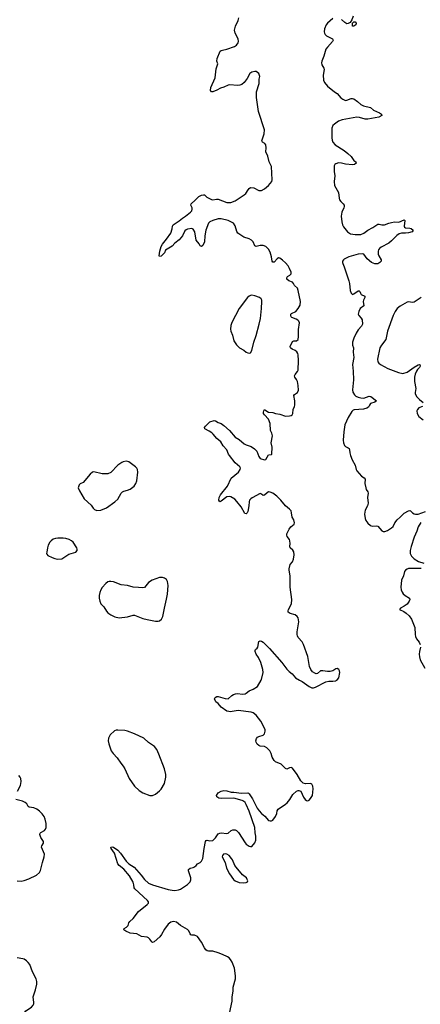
# Model space of a CAD drawing. Header units: inches. Extents: x 1954800 to 2060275, y 904969 to 1016298.
# Tile 25 of 77: x 2030428 to 2036160, y 915364 to 929441. Entities that reach past the tile are written whole.
import ezdxf

# ---------------------------------------------------------------- set-up
doc = ezdxf.new("R2010")
doc.units = ezdxf.units.IN
doc.header["$MEASUREMENT"] = 0
doc.layers.add('C0931', color=7, linetype='Continuous')
doc.layers.add('C0932', color=7, linetype='Continuous')

msp = doc.modelspace()

# ---------------------------------------------------------------- linework, layer by layer
at = {"layer": 'C0931', "color": 6}
for points, elevation in [([(2033428, 915232), (2033468, 915410), (2033468, 915470), (2033482, 915550), (2033482, 915610), (2033514, 915730), (2033516, 915770), (2033500, 915880), (2033466, 915966), (2033446, 916006), (2033424, 916030), (2033403, 916043), (2033330, 916078), (2033270, 916100), (2033190, 916122), (2033130, 916123), (2033109, 916128), (2033090, 916145), (2033072, 916170), (2033031, 916250), (2032971, 916331), (2032930, 916350), (2032890, 916350), (2032878, 916358), (2032866, 916370), (2032850, 916413), (2032830, 916434), (2032730, 916490), (2032670, 916536), (2032630, 916549), (2032590, 916540), (2032552, 916510), (2032500, 916440), (2032458, 916362), (2032432, 916328), (2032350, 916255), (2032330, 916249), (2032318, 916258), (2032290, 916296), (2032270, 916315), (2032250, 916324), (2032170, 916335), (2032102, 916370), (2032010, 916383), (2031945, 916410), (2031916, 916430), (2031921, 916450), (2031954, 916466), (2031982, 916490), (2031988, 916530), (2032002, 916550), (2032051, 916590), (2032130, 916692), (2032253, 916790), (2032269, 916810), (2032269, 916830), (2032258, 916850), (2032074, 917014), (2032065, 917030), (2032062, 917070), (2032051, 917110), (2032000, 917200), (2031917, 917297), (2031849, 917350), (2031830, 917374), (2031783, 917523), (2031737, 917590), (2031730, 917610), (2031750, 917617), (2031770, 917610), (2031830, 917570), (2031870, 917526), (2031950, 917410), (2031991, 917371), (2032065, 917325), (2032168, 917208), (2032212, 917150), (2032270, 917097), (2032330, 917070), (2032553, 917007), (2032610, 916995), (2032650, 916993), (2032701, 916999), (2032731, 917009), (2032830, 917075), (2032866, 917114), (2032876, 917144), (2032877, 917170), (2032845, 917270), (2032845, 917290), (2032869, 917310), (2032910, 917320), (2032929, 917331), (2032952, 917348), (2032970, 917373), (2033010, 917393), (2033031, 917410), (2033046, 917450), (2033066, 917590), (2033085, 917690), (2033095, 917705), (2033110, 917710), (2033150, 917702), (2033190, 917706), (2033230, 917743), (2033270, 917799), (2033290, 917812), (2033310, 917814), (2033390, 917805), (2033410, 917813), (2033453, 917850), (2033477, 917857), (2033510, 917858), (2033530, 917850), (2033558, 917818), (2033652, 917672), (2033670, 917653), (2033710, 917626), (2033730, 917619), (2033750, 917621), (2033790, 917671), (2033805, 917710), (2033807, 917770), (2033797, 917817), (2033793, 917890), (2033710, 918125), (2033670, 918220), (2033653, 918250), (2033630, 918270), (2033610, 918279), (2033490, 918310), (2033310, 918306), (2033275, 918310), (2033247, 918330), (2033245, 918350), (2033270, 918385), (2033310, 918412), (2033350, 918419), (2033394, 918414), (2033455, 918395), (2033490, 918395), (2033603, 918383), (2033690, 918387), (2033702, 918382), (2033713, 918373), (2033760, 918300), (2033828, 918170), (2033855, 918130), (2033890, 918092), (2033934, 918054), (2033990, 917993), (2034010, 917986), (2034030, 917985), (2034050, 917996), (2034086, 918050), (2034105, 918090), (2034114, 918130), (2034126, 918154), (2034230, 918223), (2034255, 918245), (2034292, 918290), (2034338, 918362), (2034390, 918410), (2034410, 918420), (2034421, 918421), (2034450, 918411), (2034490, 918324), (2034512, 918292), (2034530, 918276), (2034550, 918273), (2034570, 918284), (2034590, 918308), (2034615, 918350), (2034626, 918446), (2034621, 918481), (2034609, 918509), (2034590, 918521), (2034517, 918517), (2034486, 918526), (2034450, 918561), (2034400, 918650), (2034330, 918739), (2034310, 918749), (2034290, 918745), (2034250, 918727), (2034230, 918734), (2034170, 918796), (2034090, 918830), (2034070, 918850), (2034039, 918899), (2034028, 918950), (2034009, 918990), (2033962, 919030), (2033930, 919049), (2033870, 919054), (2033850, 919062), (2033825, 919085), (2033811, 919110), (2033806, 919130), (2033817, 919163), (2033830, 919182), (2033850, 919194), (2033910, 919212), (2033930, 919230), (2033940, 919270), (2033938, 919290), (2033930, 919313), (2033879, 919410), (2033810, 919500), (2033770, 919531), (2033741, 919541), (2033556, 919564), (2033468, 919548), (2033447, 919547), (2033390, 919557), (2033310, 919610), (2033270, 919663), (2033232, 919690), (2033217, 919730), (2033224, 919750), (2033250, 919765), (2033270, 919767), (2033370, 919734), (2033410, 919731), (2033461, 919779), (2033485, 919795), (2033515, 919805), (2033550, 919809), (2033610, 919798), (2033656, 919803), (2033670, 919810), (2033712, 919848), (2033770, 919870), (2033830, 919910), (2033881, 920000)], 500), ([(2034429, 920000), (2034470, 919977), (2034570, 919909), (2034610, 919887), (2034630, 919888), (2034661, 919899), (2034810, 919976), (2034850, 919982), (2034910, 919982), (2034950, 919991), (2034963, 920000)], 500), ([(2030399, 918410), (2030442, 918490), (2030451, 918550), (2030444, 918590), (2030433, 918613), (2030416, 918636)], 600), ([(2030393, 917127), (2030450, 917125), (2030490, 917133), (2030560, 917160), (2030667, 917210), (2030712, 917248), (2030725, 917275), (2030754, 917390), (2030780, 917470), (2030781, 917510), (2030741, 917610), (2030745, 917630), (2030771, 917670), (2030771, 917690), (2030731, 917750), (2030717, 917790), (2030720, 917810), (2030730, 917821), (2030782, 917850), (2030799, 917870), (2030806, 917894), (2030807, 917950), (2030794, 918010), (2030776, 918050), (2030750, 918086), (2030710, 918126), (2030674, 918154), (2030630, 918174), (2030562, 918182), (2030550, 918190), (2030530, 918230), (2030507, 918250), (2030466, 918270), (2030374, 918294)], 600), ([(2030423, 915050), (2030454, 915090), (2030464, 915116), (2030480, 915210), (2030496, 915244), (2030518, 915270), (2030597, 915323), (2030619, 915350), (2030628, 915370), (2030632, 915392), (2030623, 915470), (2030654, 915570), (2030672, 915650), (2030674, 915690), (2030666, 915726), (2030610, 915830), (2030572, 915932), (2030550, 915963), (2030526, 915986), (2030490, 916009), (2030474, 916014), (2030390, 916029)], 600)]:
    msp.add_lwpolyline(points, dxfattribs=dict(at, elevation=elevation))
for points, elevation in [([(2031830, 919285), (2031810, 919284), (2031786, 919274), (2031723, 919217), (2031698, 919170), (2031696, 919130), (2031702, 919090), (2031735, 918990), (2031765, 918950), (2031823, 918890), (2031877, 918810), (2031910, 918769), (2031931, 918731), (2031994, 918590), (2032070, 918485), (2032139, 918419), (2032190, 918386), (2032288, 918348), (2032330, 918348), (2032373, 918370), (2032426, 918414), (2032450, 918441), (2032499, 918521), (2032519, 918610), (2032519, 918650), (2032498, 918730), (2032421, 918941), (2032389, 919009), (2032355, 919050), (2032270, 919105), (2032202, 919170), (2032070, 919233), (2031970, 919270), (2031930, 919277)], 600), ([(2033370, 917515), (2033345, 917510), (2033328, 917492), (2033327, 917470), (2033367, 917390), (2033386, 917310), (2033429, 917230), (2033488, 917148), (2033510, 917127), (2033570, 917107), (2033630, 917102), (2033670, 917105), (2033686, 917114), (2033692, 917128), (2033685, 917150), (2033671, 917170), (2033617, 917217), (2033523, 917323), (2033505, 917350), (2033473, 917430), (2033457, 917450), (2033423, 917490), (2033394, 917510)], 500)]:
    msp.add_lwpolyline(points, close=True, dxfattribs=dict(at, elevation=elevation))
at = {"layer": 'C0932', "color": 6}
for points, elevation in [([(2034963, 920000), (2034977, 920010), (2034993, 920030), (2035009, 920110), (2035006, 920130), (2034993, 920150), (2034970, 920165), (2034950, 920158), (2034908, 920132), (2034870, 920122), (2034830, 920122), (2034767, 920133), (2034731, 920130), (2034687, 920093), (2034670, 920091), (2034650, 920097), (2034618, 920118), (2034593, 920153), (2034576, 920196), (2034550, 920335), (2034490, 920508), (2034470, 920546), (2034412, 920610), (2034402, 920630), (2034397, 920650), (2034397, 920690), (2034420, 920830), (2034419, 920859), (2034412, 920890), (2034399, 920910), (2034371, 920930), (2034297, 920950), (2034271, 920971), (2034267, 920990), (2034273, 921010), (2034315, 921090), (2034323, 921150), (2034300, 921330), (2034296, 921490), (2034282, 921570), (2034283, 921590), (2034299, 921650), (2034330, 921692), (2034347, 921730), (2034357, 921790), (2034350, 921835), (2034335, 921855), (2034298, 921890), (2034294, 921910), (2034298, 921950), (2034295, 921990), (2034287, 922010), (2034256, 922050), (2034248, 922070), (2034249, 922091), (2034282, 922158), (2034308, 922192), (2034357, 922230), (2034361, 922250), (2034348, 922290), (2034327, 922330), (2034319, 922390), (2034310, 922420), (2034290, 922444), (2034230, 922493), (2034165, 922570), (2034107, 922627), (2034050, 922672), (2034010, 922688), (2033990, 922690), (2033970, 922679), (2033930, 922643), (2033910, 922637), (2033890, 922657), (2033870, 922666), (2033755, 922605), (2033734, 922590), (2033718, 922570), (2033710, 922550), (2033706, 922490), (2033690, 922410), (2033682, 922390), (2033670, 922376), (2033650, 922379), (2033598, 922478), (2033535, 922555), (2033505, 922585), (2033450, 922619), (2033430, 922624), (2033390, 922618), (2033310, 922556), (2033290, 922550), (2033279, 922570), (2033281, 922610), (2033299, 922650), (2033399, 922770), (2033453, 922887), (2033558, 922970), (2033584, 923010), (2033586, 923030), (2033579, 923050), (2033510, 923107), (2033430, 923210), (2033416, 923230), (2033391, 923290), (2033341, 923350), (2033305, 923405), (2033250, 923452), (2033196, 923516), (2033175, 923535), (2033139, 923559), (2033076, 923590), (2033072, 923610), (2033088, 923632), (2033150, 923691), (2033210, 923711), (2033230, 923706), (2033270, 923681), (2033310, 923667), (2033350, 923640), (2033430, 923566), (2033511, 923471), (2033570, 923439), (2033639, 923379), (2033670, 923363), (2033739, 923339), (2033786, 923306), (2033821, 923270), (2033850, 923197), (2033870, 923169), (2033930, 923149), (2033950, 923154), (2033990, 923219), (2034030, 923224), (2034036, 923230), (2034040, 923330), (2034028, 923390), (2034044, 923490), (2034035, 923530), (2034018, 923570), (2034014, 923670), (2033986, 923730), (2033930, 923790), (2033918, 923810), (2033915, 923830), (2033920, 923850), (2033930, 923870), (2033965, 923845), (2033990, 923832), (2034050, 923823), (2034090, 923809), (2034150, 923800), (2034230, 923775), (2034290, 923776), (2034310, 923783), (2034326, 923794), (2034337, 923810), (2034340, 923870), (2034360, 923910), (2034364, 923930), (2034364, 923990), (2034348, 924070), (2034358, 924082), (2034405, 924110), (2034415, 924145), (2034413, 924210), (2034403, 924270), (2034390, 924299), (2034366, 924330), (2034360, 924350), (2034369, 924370), (2034404, 924410), (2034411, 924430), (2034417, 924570), (2034412, 924652), (2034407, 924670), (2034393, 924693), (2034371, 924711), (2034328, 924730), (2034305, 924745), (2034301, 924750), (2034300, 924770), (2034330, 924840), (2034350, 924848), (2034390, 924848), (2034410, 924870), (2034419, 924910), (2034419, 925010), (2034429, 925109), (2034421, 925130), (2034407, 925147), (2034382, 925162), (2034322, 925182), (2034313, 925193), (2034307, 925213), (2034309, 925230), (2034319, 925241), (2034377, 925270), (2034414, 925310), (2034441, 925359), (2034446, 925410), (2034414, 925570), (2034401, 925601), (2034360, 925640), (2034347, 925670), (2034330, 925690), (2034277, 925710), (2034252, 925730), (2034248, 925750), (2034258, 925770), (2034292, 925790), (2034312, 925810), (2034310, 925832), (2034290, 925885), (2034270, 925920), (2034230, 925967), (2034190, 926005), (2034150, 926033), (2034130, 926035), (2034110, 926020), (2034070, 925976), (2034050, 925974), (2034041, 925990), (2034030, 926050), (2034010, 926118), (2033990, 926159), (2033966, 926186), (2033950, 926199), (2033910, 926212), (2033870, 926211), (2033810, 926199), (2033802, 926202), (2033790, 926210), (2033770, 926263), (2033745, 926290), (2033710, 926309), (2033634, 926334), (2033547, 926387), (2033533, 926413), (2033513, 926493), (2033485, 926530), (2033410, 926571), (2033310, 926596), (2033270, 926595), (2033192, 926572), (2033150, 926551), (2033129, 926530), (2033093, 926430), (2033079, 926350), (2033070, 926264), (2033050, 926213), (2033030, 926197), (2033010, 926209), (2032996, 926236), (2032953, 926290), (2032932, 926410), (2032910, 926446), (2032890, 926457), (2032830, 926448), (2032810, 926438), (2032790, 926421), (2032756, 926350), (2032710, 926294), (2032650, 926248), (2032610, 926204), (2032515, 926145), (2032498, 926110), (2032470, 926078), (2032450, 926062), (2032430, 926055), (2032423, 926063), (2032433, 926133), (2032450, 926197), (2032470, 926234), (2032530, 926304), (2032590, 926390), (2032610, 926450), (2032615, 926490), (2032626, 926510), (2032710, 926566), (2032756, 926604), (2032800, 926630), (2032874, 926690), (2032890, 926710), (2032896, 926730), (2032894, 926750), (2032876, 926790), (2032880, 926810), (2032940, 926860), (2032990, 926913), (2033030, 926934), (2033059, 926939), (2033070, 926936), (2033104, 926904), (2033170, 926869), (2033190, 926867), (2033243, 926877), (2033270, 926875), (2033390, 926828), (2033450, 926827), (2033510, 926850), (2033642, 926938), (2033662, 926958), (2033695, 927010), (2033710, 927027), (2033730, 927040), (2033779, 927039), (2033850, 927001), (2033870, 926997), (2033890, 927001), (2033930, 927024), (2033990, 927071), (2034034, 927130), (2034038, 927150), (2034030, 927344), (2033997, 927410), (2033977, 927490), (2033951, 927550), (2033955, 927610), (2033949, 927650), (2033933, 927673), (2033904, 927690), (2033891, 927710), (2033928, 927810), (2033931, 927869), (2033844, 928130), (2033816, 928330), (2033814, 928370), (2033818, 928410), (2033856, 928530), (2033856, 928590), (2033862, 928630), (2033850, 928670), (2033810, 928699), (2033790, 928702), (2033748, 928692), (2033722, 928670), (2033681, 928599), (2033638, 928542), (2033604, 928516), (2033576, 928504), (2033550, 928502), (2033430, 928511), (2033410, 928507), (2033350, 928477), (2033300, 928460), (2033250, 928433), (2033190, 928408), (2033170, 928410), (2033156, 928430), (2033164, 928470), (2033227, 928610), (2033240, 928740), (2033264, 928810), (2033251, 928850), (2033254, 928886), (2033298, 928990), (2033310, 929000), (2033330, 929008), (2033390, 929022), (2033500, 929060), (2033530, 929078), (2033555, 929110), (2033560, 929130), (2033553, 929170), (2033510, 929250), (2033503, 929290), (2033514, 929350), (2033553, 929430), (2033563, 929470)], 500), ([(2034910, 929460), (2034830, 929391), (2034812, 929368), (2034787, 929310), (2034784, 929270), (2034789, 929249), (2034799, 929230), (2034820, 929210), (2034904, 929170), (2034913, 929150), (2034904, 929130), (2034830, 929048), (2034810, 929018), (2034779, 928921), (2034749, 928850), (2034744, 928824), (2034750, 928796), (2034780, 928750), (2034782, 928730), (2034770, 928650), (2034777, 928577), (2034790, 928542), (2034830, 928489), (2034930, 928408), (2034970, 928384), (2035023, 928323), (2035050, 928303), (2035090, 928288), (2035110, 928290), (2035170, 928315), (2035190, 928315), (2035210, 928308), (2035263, 928270), (2035310, 928227), (2035346, 928210), (2035445, 928185), (2035490, 928149), (2035578, 928110), (2035603, 928090), (2035610, 928070), (2035565, 928050), (2035410, 928020), (2035370, 928021), (2035290, 928045), (2035251, 928049), (2035041, 928010), (2034990, 927989), (2034930, 927950), (2034910, 927927), (2034893, 927890), (2034893, 927750), (2034899, 927719), (2034910, 927690), (2034944, 927650), (2035070, 927570), (2035124, 927530), (2035170, 927487), (2035210, 927430), (2035236, 927410), (2035241, 927390), (2035216, 927370), (2035190, 927366), (2035090, 927376), (2035030, 927391), (2034990, 927394), (2034950, 927380), (2034938, 927370), (2034928, 927350), (2034926, 927270), (2034936, 927210), (2034928, 927130), (2034934, 927070), (2034991, 926971), (2034998, 926890), (2035006, 926866), (2035022, 926842), (2035056, 926810), (2035069, 926789), (2035071, 926770), (2035066, 926750), (2035036, 926690), (2035029, 926630), (2035036, 926550), (2035046, 926510), (2035060, 926480), (2035118, 926410), (2035162, 926382), (2035229, 926369), (2035310, 926372), (2035350, 926388), (2035410, 926434), (2035482, 926470), (2035550, 926516), (2035570, 926518), (2035610, 926506), (2035647, 926507), (2035708, 926532), (2035750, 926544), (2035789, 926549), (2035852, 926548), (2035930, 926581), (2035940, 926570), (2035929, 926490), (2035936, 926476), (2035950, 926465), (2036010, 926461), (2036030, 926454), (2036056, 926430), (2036043, 926410), (2035990, 926395), (2035950, 926390), (2035890, 926391), (2035859, 926381), (2035825, 926355), (2035750, 926278), (2035710, 926245), (2035601, 926190), (2035574, 926170), (2035561, 926150), (2035555, 926130), (2035556, 926090), (2035565, 926065), (2035598, 926010), (2035599, 925990), (2035581, 925970), (2035550, 925952), (2035510, 925950), (2035460, 925970), (2035400, 926020), (2035350, 926087), (2035330, 926095), (2035270, 926091), (2035137, 926050), (2035070, 926018), (2035059, 926010), (2035047, 925990), (2035046, 925970), (2035050, 925955), (2035070, 925910), (2035139, 925710), (2035148, 925668), (2035156, 925570), (2035170, 925530), (2035190, 925513), (2035210, 925520), (2035270, 925563), (2035283, 925563), (2035295, 925555), (2035303, 925530), (2035314, 925514), (2035368, 925488), (2035367, 925470), (2035347, 925433), (2035341, 925410), (2035352, 925350), (2035300, 925310), (2035279, 925270), (2035274, 925250), (2035273, 925230), (2035280, 925210), (2035314, 925174), (2035330, 925150), (2035333, 925087), (2035320, 925060), (2035272, 925008), (2035240, 924960), (2035207, 924890), (2035189, 924830), (2035191, 924790), (2035202, 924750), (2035199, 924690), (2035208, 924610), (2035188, 924510), (2035198, 924418), (2035203, 924290), (2035192, 924150), (2035195, 924115), (2035216, 924076), (2035239, 924059), (2035270, 924043), (2035310, 924033), (2035350, 924031), (2035430, 924060), (2035450, 924055), (2035534, 923990), (2035507, 923973), (2035447, 923953), (2035431, 923930), (2035419, 923901), (2035395, 923885), (2035345, 923875), (2035215, 923865), (2035201, 923859), (2035180, 923840), (2035126, 923754), (2035082, 923650), (2035064, 923550), (2035057, 923430), (2035061, 923390), (2035075, 923355), (2035090, 923340), (2035130, 923320), (2035141, 923310), (2035148, 923290), (2035150, 923250), (2035162, 923210), (2035186, 923150), (2035230, 923070), (2035242, 923010), (2035250, 922990), (2035317, 922917), (2035355, 922890), (2035370, 922870), (2035367, 922810), (2035380, 922750), (2035386, 922726), (2035408, 922690), (2035414, 922670), (2035406, 922610), (2035415, 922530), (2035404, 922490), (2035373, 922430), (2035360, 922370), (2035372, 922310), (2035382, 922282), (2035410, 922244), (2035448, 922208), (2035470, 922200), (2035530, 922205), (2035550, 922202), (2035610, 922131), (2035630, 922124), (2035650, 922126), (2035690, 922140), (2035750, 922174), (2035770, 922196), (2035797, 922250), (2035830, 922290), (2035873, 922327), (2035930, 922385), (2035990, 922420), (2036010, 922423), (2036018, 922418), (2036049, 922389), (2036070, 922376), (2036092, 922372), (2036130, 922373), (2036232, 922408)], 500), ([(2035199, 929490), (2035182, 929438), (2035157, 929403), (2035130, 929387), (2035110, 929384), (2035080, 929400), (2035030, 929445)], 500), ([(2036170, 925470), (2036070, 925403), (2036050, 925397), (2035990, 925407), (2035970, 925402), (2035873, 925347), (2035830, 925312), (2035799, 925270), (2035770, 925210), (2035692, 924988), (2035667, 924870), (2035603, 924790), (2035581, 924750), (2035547, 924590), (2035553, 924550), (2035565, 924530), (2035588, 924510), (2035694, 924454), (2035850, 924396), (2035910, 924385), (2035970, 924402), (2036070, 924473), (2036130, 924505), (2036150, 924512), (2036154, 924510), (2036157, 924490), (2036148, 924470), (2036120, 924440), (2036104, 924416), (2036087, 924373), (2036078, 924330), (2036078, 924270), (2036098, 924170), (2036087, 924110), (2036087, 924090), (2036109, 924050), (2036149, 924010), (2036200, 923970)], 600), ([(2036189, 923911), (2036137, 923890), (2036119, 923870), (2036111, 923850), (2036114, 923810), (2036139, 923770), (2036201, 923721)], 600), ([(2036169, 922251), (2036128, 922190), (2036108, 922130), (2036070, 922044), (2036027, 921910), (2036013, 921850), (2036017, 921810), (2036032, 921770), (2036070, 921731), (2036136, 921696), (2036210, 921670)], 500), ([(2036170, 921596), (2035990, 921593), (2035970, 921586), (2035950, 921572), (2035935, 921550), (2035917, 921490), (2035891, 921429), (2035882, 921330), (2035884, 921290), (2035898, 921258), (2035914, 921234), (2035942, 921210), (2036004, 921170), (2036010, 921150), (2036002, 921130), (2035970, 921086), (2035930, 921056), (2035876, 921030), (2035864, 921010), (2035922, 920982), (2035958, 920958), (2036000, 920920), (2036035, 920870), (2036081, 920750), (2036084, 920650), (2036090, 920621), (2036107, 920590), (2036143, 920543), (2036160, 920510)], 500), ([(2033881, 920000), (2033887, 920010), (2033913, 920110), (2033909, 920150), (2033878, 920250), (2033843, 920323), (2033813, 920370), (2033795, 920410), (2033795, 920425), (2033802, 920438), (2033825, 920455), (2033836, 920470), (2033850, 920550), (2033870, 920562), (2033890, 920556), (2033910, 920540), (2034001, 920450), (2034180, 920250), (2034250, 920154), (2034282, 920122), (2034325, 920090), (2034376, 920030), (2034429, 920000)], 500), ([(2036164, 920470), (2036146, 920410), (2036142, 920370), (2036146, 920330), (2036158, 920290), (2036224, 920170)], 500)]:
    msp.add_lwpolyline(points, dxfattribs=dict(at, elevation=elevation))
for points, elevation in [([(2035210, 929348), (2035189, 929349), (2035190, 929390), (2035207, 929413), (2035230, 929412), (2035241, 929390), (2035236, 929370)], 500), ([(2033750, 925501), (2033730, 925498), (2033712, 925490), (2033687, 925470), (2033570, 925314), (2033463, 925110), (2033450, 925070), (2033444, 925016), (2033449, 924990), (2033472, 924932), (2033492, 924852), (2033530, 924795), (2033573, 924750), (2033635, 924715), (2033670, 924688), (2033690, 924677), (2033710, 924673), (2033730, 924680), (2033751, 924710), (2033777, 924830), (2033813, 924927), (2033856, 925090), (2033871, 925170), (2033889, 925310), (2033894, 925410), (2033892, 925430), (2033884, 925450), (2033861, 925470), (2033794, 925494)], 600), ([(2031950, 923130), (2031910, 923122), (2031888, 923112), (2031830, 923070), (2031730, 922968), (2031690, 922950), (2031610, 922947), (2031490, 922979), (2031470, 922973), (2031435, 922945), (2031334, 922826), (2031294, 922806), (2031278, 922790), (2031267, 922750), (2031285, 922705), (2031351, 922591), (2031450, 922499), (2031477, 922457), (2031498, 922438), (2031530, 922426), (2031590, 922429), (2031670, 922464), (2031790, 922550), (2031832, 922588), (2031879, 922670), (2031898, 922690), (2031918, 922702), (2031970, 922713), (2032010, 922729), (2032066, 922774), (2032092, 922808), (2032103, 922850), (2032116, 922970), (2032113, 923010), (2032104, 923030), (2032085, 923050), (2031990, 923119)], 600), ([(2031050, 922030), (2030973, 922027), (2030938, 922022), (2030909, 922012), (2030876, 921990), (2030858, 921970), (2030836, 921930), (2030824, 921890), (2030814, 921830), (2030813, 921810), (2030818, 921798), (2030830, 921783), (2030893, 921750), (2030930, 921736), (2030970, 921729), (2031030, 921735), (2031130, 921798), (2031230, 921828), (2031249, 921850), (2031252, 921870), (2031247, 921890), (2031191, 921970), (2031171, 921990), (2031137, 922010), (2031090, 922026)], 600), ([(2032430, 921467), (2032325, 921430), (2032270, 921393), (2032215, 921325), (2032190, 921316), (2032130, 921324), (2032050, 921328), (2031970, 921354), (2031882, 921362), (2031770, 921404), (2031730, 921411), (2031710, 921410), (2031690, 921404), (2031659, 921381), (2031610, 921325), (2031588, 921292), (2031573, 921250), (2031564, 921210), (2031564, 921170), (2031573, 921130), (2031591, 921091), (2031630, 921047), (2031670, 920984), (2031690, 920961), (2031730, 920931), (2031790, 920906), (2031850, 920890), (2031970, 920903), (2032050, 920927), (2032070, 920927), (2032190, 920881), (2032250, 920865), (2032370, 920842), (2032410, 920842), (2032430, 920847), (2032458, 920870), (2032476, 920910), (2032498, 921030), (2032530, 921156), (2032543, 921230), (2032550, 921350), (2032544, 921410), (2032530, 921436), (2032498, 921458), (2032470, 921467)], 600)]:
    msp.add_lwpolyline(points, close=True, dxfattribs=dict(at, elevation=elevation))

doc.saveas('drawing.dxf')
